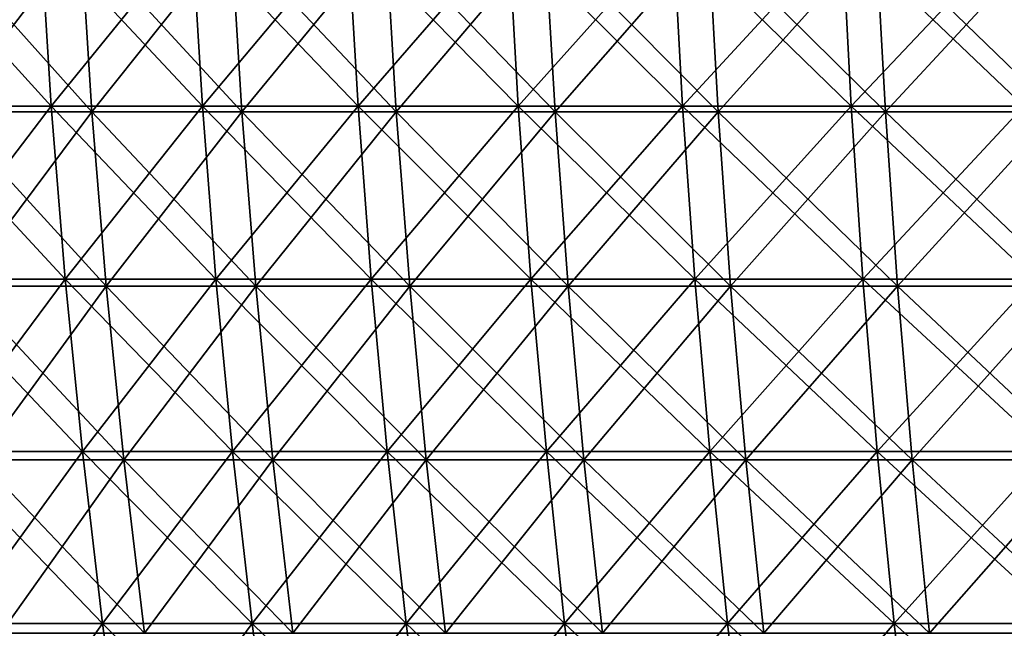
# Model space of a CAD drawing. Header units: millimetres. Extents: x -250 to 250, y 3898 to 4150.
# Tile 85 of 256: x -180 to -144, y 4106 to 4128. Entities that reach past the tile are written whole.
import ezdxf

# ---------------------------------------------------------------- set-up
doc = ezdxf.new("R2010")
doc.units = ezdxf.units.MM
doc.header["$LTSCALE"] = 5.599365
for name, color, linetype in [('2', 7, 'CONTINUOUS'), ('3', 7, 'CONTINUOUS'), ('4', 7, 'CONTINUOUS'), ('5', 7, 'CONTINUOUS')]:
    doc.layers.add(name, color=color, linetype=linetype)

msp = doc.modelspace()

# ---------------------------------------------------------------- linework, layer by layer
at = {"layer": '2', "color": 251, "linetype": 'Continuous', "true_color": 0x504f50}
for points in [[(-178.976, 4131.318, -173.547), (-183.834, 4125.107, -167.587), (-184.236, 4131.318, -167.953), (-178.976, 4131.318, -173.547)], [(-178.586, 4125.107, -173.169), (-183.834, 4125.107, -167.587), (-178.976, 4131.318, -173.547), (-178.586, 4125.107, -173.169)], [(-173.547, 4131.318, -178.976), (-178.586, 4125.107, -173.169), (-178.976, 4131.318, -173.547), (-173.547, 4131.318, -178.976)], [(-173.169, 4125.107, -178.586), (-178.586, 4125.107, -173.169), (-173.547, 4131.318, -178.976), (-173.169, 4125.107, -178.586)], [(-167.953, 4131.318, -184.236), (-173.169, 4125.107, -178.586), (-173.547, 4131.318, -178.976), (-167.953, 4131.318, -184.236)], [(-167.587, 4125.107, -183.834), (-173.169, 4125.107, -178.586), (-167.953, 4131.318, -184.236), (-167.587, 4125.107, -183.834)], [(-162.2, 4131.318, -189.32), (-167.587, 4125.107, -183.834), (-167.953, 4131.318, -184.236), (-162.2, 4131.318, -189.32)], [(-161.846, 4125.107, -188.908), (-167.587, 4125.107, -183.834), (-162.2, 4131.318, -189.32), (-161.846, 4125.107, -188.908)], [(-156.293, 4131.318, -194.226), (-161.846, 4125.107, -188.908), (-162.2, 4131.318, -189.32), (-156.293, 4131.318, -194.226)], [(-155.952, 4125.107, -193.802), (-161.846, 4125.107, -188.908), (-156.293, 4131.318, -194.226), (-155.952, 4125.107, -193.802)], [(-150.237, 4131.318, -198.946), (-155.952, 4125.107, -193.802), (-156.293, 4131.318, -194.226), (-150.237, 4131.318, -198.946)], [(-149.91, 4125.107, -198.513), (-155.952, 4125.107, -193.802), (-150.237, 4131.318, -198.946), (-149.91, 4125.107, -198.513)], [(-144.04, 4131.318, -203.479), (-149.91, 4125.107, -198.513), (-150.237, 4131.318, -198.946), (-144.04, 4131.318, -203.479)], [(-143.726, 4125.107, -203.035), (-149.91, 4125.107, -198.513), (-144.04, 4131.318, -203.479), (-143.726, 4125.107, -203.035)], [(-178.586, 4125.107, -173.169), (-183.318, 4118.911, -167.117), (-183.834, 4125.107, -167.587), (-178.586, 4125.107, -173.169)], [(-178.085, 4118.911, -172.683), (-183.318, 4118.911, -167.117), (-178.586, 4125.107, -173.169), (-178.085, 4118.911, -172.683)], [(-173.169, 4125.107, -178.586), (-178.085, 4118.911, -172.683), (-178.586, 4125.107, -173.169), (-173.169, 4125.107, -178.586)], [(-172.683, 4118.911, -178.085), (-178.085, 4118.911, -172.683), (-173.169, 4125.107, -178.586), (-172.683, 4118.911, -178.085)], [(-167.587, 4125.107, -183.834), (-172.683, 4118.911, -178.085), (-173.169, 4125.107, -178.586), (-167.587, 4125.107, -183.834)], [(-167.117, 4118.911, -183.318), (-172.683, 4118.911, -178.085), (-167.587, 4125.107, -183.834), (-167.117, 4118.911, -183.318)], [(-161.846, 4125.107, -188.908), (-167.117, 4118.911, -183.318), (-167.587, 4125.107, -183.834), (-161.846, 4125.107, -188.908)], [(-161.392, 4118.911, -188.378), (-167.117, 4118.911, -183.318), (-161.846, 4125.107, -188.908), (-161.392, 4118.911, -188.378)], [(-155.952, 4125.107, -193.802), (-161.392, 4118.911, -188.378), (-161.846, 4125.107, -188.908), (-155.952, 4125.107, -193.802)], [(-155.514, 4118.911, -193.258), (-161.392, 4118.911, -188.378), (-155.952, 4125.107, -193.802), (-155.514, 4118.911, -193.258)], [(-149.91, 4125.107, -198.513), (-155.514, 4118.911, -193.258), (-155.952, 4125.107, -193.802), (-149.91, 4125.107, -198.513)], [(-149.489, 4118.911, -197.956), (-155.514, 4118.911, -193.258), (-149.91, 4125.107, -198.513), (-149.489, 4118.911, -197.956)], [(-143.726, 4125.107, -203.035), (-149.489, 4118.911, -197.956), (-149.91, 4125.107, -198.513), (-143.726, 4125.107, -203.035)], [(-143.322, 4118.911, -202.465), (-149.489, 4118.911, -197.956), (-143.726, 4125.107, -203.035), (-143.322, 4118.911, -202.465)], [(-178.085, 4118.911, -172.683), (-182.688, 4112.734, -166.542), (-183.318, 4118.911, -167.117), (-178.085, 4118.911, -172.683)], [(-177.473, 4112.734, -172.089), (-182.688, 4112.734, -166.542), (-178.085, 4118.911, -172.683), (-177.473, 4112.734, -172.089)], [(-172.683, 4118.911, -178.085), (-177.473, 4112.734, -172.089), (-178.085, 4118.911, -172.683), (-172.683, 4118.911, -178.085)], [(-172.089, 4112.734, -177.473), (-177.473, 4112.734, -172.089), (-172.683, 4118.911, -178.085), (-172.089, 4112.734, -177.473)], [(-167.117, 4118.911, -183.318), (-172.089, 4112.734, -177.473), (-172.683, 4118.911, -178.085), (-167.117, 4118.911, -183.318)], [(-166.542, 4112.734, -182.688), (-172.089, 4112.734, -177.473), (-167.117, 4118.911, -183.318), (-166.542, 4112.734, -182.688)], [(-161.392, 4118.911, -188.378), (-166.542, 4112.734, -182.688), (-167.117, 4118.911, -183.318), (-161.392, 4118.911, -188.378)], [(-160.837, 4112.734, -187.73), (-166.542, 4112.734, -182.688), (-161.392, 4118.911, -188.378), (-160.837, 4112.734, -187.73)], [(-155.514, 4118.911, -193.258), (-160.837, 4112.734, -187.73), (-161.392, 4118.911, -188.378), (-155.514, 4118.911, -193.258)], [(-154.98, 4112.734, -192.594), (-160.837, 4112.734, -187.73), (-155.514, 4118.911, -193.258), (-154.98, 4112.734, -192.594)], [(-149.489, 4118.911, -197.956), (-154.98, 4112.734, -192.594), (-155.514, 4118.911, -193.258), (-149.489, 4118.911, -197.956)], [(-148.975, 4112.734, -197.275), (-154.98, 4112.734, -192.594), (-149.489, 4118.911, -197.956), (-148.975, 4112.734, -197.275)], [(-143.322, 4118.911, -202.465), (-148.975, 4112.734, -197.275), (-149.489, 4118.911, -197.956), (-143.322, 4118.911, -202.465)], [(-142.83, 4112.734, -201.77), (-148.975, 4112.734, -197.275), (-143.322, 4118.911, -202.465), (-142.83, 4112.734, -201.77)], [(-177.473, 4112.734, -172.089), (-181.945, 4106.581, -165.864), (-182.688, 4112.734, -166.542), (-177.473, 4112.734, -172.089)], [(-176.75, 4106.581, -171.389), (-181.945, 4106.581, -165.864), (-177.473, 4112.734, -172.089), (-176.75, 4106.581, -171.389)], [(-172.089, 4112.734, -177.473), (-176.75, 4106.581, -171.389), (-177.473, 4112.734, -172.089), (-172.089, 4112.734, -177.473)], [(-171.389, 4106.581, -176.75), (-176.75, 4106.581, -171.389), (-172.089, 4112.734, -177.473), (-171.389, 4106.581, -176.75)], [(-166.542, 4112.734, -182.688), (-171.389, 4106.581, -176.75), (-172.089, 4112.734, -177.473), (-166.542, 4112.734, -182.688)], [(-165.864, 4106.581, -181.945), (-171.389, 4106.581, -176.75), (-166.542, 4112.734, -182.688), (-165.864, 4106.581, -181.945)], [(-160.837, 4112.734, -187.73), (-165.864, 4106.581, -181.945), (-166.542, 4112.734, -182.688), (-160.837, 4112.734, -187.73)], [(-160.183, 4106.581, -186.966), (-165.864, 4106.581, -181.945), (-160.837, 4112.734, -187.73), (-160.183, 4106.581, -186.966)], [(-154.98, 4112.734, -192.594), (-160.183, 4106.581, -186.966), (-160.837, 4112.734, -187.73), (-154.98, 4112.734, -192.594)], [(-154.349, 4106.581, -191.81), (-160.183, 4106.581, -186.966), (-154.98, 4112.734, -192.594), (-154.349, 4106.581, -191.81)], [(-148.975, 4112.734, -197.275), (-154.349, 4106.581, -191.81), (-154.98, 4112.734, -192.594), (-148.975, 4112.734, -197.275)], [(-148.369, 4106.581, -196.472), (-154.349, 4106.581, -191.81), (-148.975, 4112.734, -197.275), (-148.369, 4106.581, -196.472)], [(-142.83, 4112.734, -201.77), (-148.369, 4106.581, -196.472), (-148.975, 4112.734, -197.275), (-142.83, 4112.734, -201.77)], [(-142.248, 4106.581, -200.948), (-148.369, 4106.581, -196.472), (-142.83, 4112.734, -201.77), (-142.248, 4106.581, -200.948)], [(-176.75, 4106.581, -171.389), (-181.088, 4100.455, -165.083), (-181.945, 4106.581, -165.864), (-176.75, 4106.581, -171.389)], [(-175.918, 4100.455, -170.582), (-181.088, 4100.455, -165.083), (-176.75, 4106.581, -171.389), (-175.918, 4100.455, -170.582)], [(-171.389, 4106.581, -176.75), (-175.918, 4100.455, -170.582), (-176.75, 4106.581, -171.389), (-171.389, 4106.581, -176.75)], [(-170.582, 4100.455, -175.918), (-175.918, 4100.455, -170.582), (-171.389, 4106.581, -176.75), (-170.582, 4100.455, -175.918)], [(-165.864, 4106.581, -181.945), (-170.582, 4100.455, -175.918), (-171.389, 4106.581, -176.75), (-165.864, 4106.581, -181.945)], [(-165.083, 4100.455, -181.088), (-170.582, 4100.455, -175.918), (-165.864, 4106.581, -181.945), (-165.083, 4100.455, -181.088)], [(-160.183, 4106.581, -186.966), (-165.083, 4100.455, -181.088), (-165.864, 4106.581, -181.945), (-160.183, 4106.581, -186.966)], [(-159.428, 4100.455, -186.086), (-165.083, 4100.455, -181.088), (-160.183, 4106.581, -186.966), (-159.428, 4100.455, -186.086)], [(-154.349, 4106.581, -191.81), (-159.428, 4100.455, -186.086), (-160.183, 4106.581, -186.966), (-154.349, 4106.581, -191.81)], [(-153.622, 4100.455, -190.907), (-159.428, 4100.455, -186.086), (-154.349, 4106.581, -191.81), (-153.622, 4100.455, -190.907)], [(-148.369, 4106.581, -196.472), (-153.622, 4100.455, -190.907), (-154.349, 4106.581, -191.81), (-148.369, 4106.581, -196.472)], [(-147.67, 4100.455, -195.547), (-153.622, 4100.455, -190.907), (-148.369, 4106.581, -196.472), (-147.67, 4100.455, -195.547)], [(-142.248, 4106.581, -200.948), (-147.67, 4100.455, -195.547), (-148.369, 4106.581, -196.472), (-142.248, 4106.581, -200.948)], [(-141.578, 4100.455, -200.002), (-147.67, 4100.455, -195.547), (-142.248, 4106.581, -200.948), (-141.578, 4100.455, -200.002)]]:
    msp.add_3dface(points, dxfattribs=at)
at = {"layer": '3', "color": 251, "linetype": 'Continuous', "true_color": 0x504f50}
for points in [[(-183.834, 4125.107, 167.587), (-178.586, 4125.107, 173.169), (-184.236, 4131.318, 167.953), (-183.834, 4125.107, 167.587)], [(-184.236, 4131.318, 167.953), (-178.586, 4125.107, 173.169), (-178.976, 4131.318, 173.547), (-184.236, 4131.318, 167.953)], [(-178.586, 4125.107, 173.169), (-173.169, 4125.107, 178.586), (-178.976, 4131.318, 173.547), (-178.586, 4125.107, 173.169)], [(-178.976, 4131.318, 173.547), (-173.169, 4125.107, 178.586), (-173.547, 4131.318, 178.976), (-178.976, 4131.318, 173.547)], [(-173.169, 4125.107, 178.586), (-167.587, 4125.107, 183.834), (-173.547, 4131.318, 178.976), (-173.169, 4125.107, 178.586)], [(-173.547, 4131.318, 178.976), (-167.587, 4125.107, 183.834), (-167.953, 4131.318, 184.236), (-173.547, 4131.318, 178.976)], [(-167.587, 4125.107, 183.834), (-161.846, 4125.107, 188.908), (-167.953, 4131.318, 184.236), (-167.587, 4125.107, 183.834)], [(-167.953, 4131.318, 184.236), (-161.846, 4125.107, 188.908), (-162.2, 4131.318, 189.32), (-167.953, 4131.318, 184.236)], [(-161.846, 4125.107, 188.908), (-155.952, 4125.107, 193.802), (-162.2, 4131.318, 189.32), (-161.846, 4125.107, 188.908)], [(-162.2, 4131.318, 189.32), (-155.952, 4125.107, 193.802), (-156.293, 4131.318, 194.226), (-162.2, 4131.318, 189.32)], [(-155.952, 4125.107, 193.802), (-149.91, 4125.107, 198.513), (-156.293, 4131.318, 194.226), (-155.952, 4125.107, 193.802)], [(-156.293, 4131.318, 194.226), (-149.91, 4125.107, 198.513), (-150.237, 4131.318, 198.946), (-156.293, 4131.318, 194.226)], [(-149.91, 4125.107, 198.513), (-143.726, 4125.107, 203.035), (-150.237, 4131.318, 198.946), (-149.91, 4125.107, 198.513)], [(-150.237, 4131.318, 198.946), (-143.726, 4125.107, 203.035), (-144.04, 4131.318, 203.479), (-150.237, 4131.318, 198.946)], [(-183.318, 4118.911, 167.117), (-178.085, 4118.911, 172.683), (-183.834, 4125.107, 167.587), (-183.318, 4118.911, 167.117)], [(-183.834, 4125.107, 167.587), (-178.085, 4118.911, 172.683), (-178.586, 4125.107, 173.169), (-183.834, 4125.107, 167.587)], [(-178.085, 4118.911, 172.683), (-172.683, 4118.911, 178.085), (-178.586, 4125.107, 173.169), (-178.085, 4118.911, 172.683)], [(-178.586, 4125.107, 173.169), (-172.683, 4118.911, 178.085), (-173.169, 4125.107, 178.586), (-178.586, 4125.107, 173.169)], [(-172.683, 4118.911, 178.085), (-167.117, 4118.911, 183.318), (-173.169, 4125.107, 178.586), (-172.683, 4118.911, 178.085)], [(-173.169, 4125.107, 178.586), (-167.117, 4118.911, 183.318), (-167.587, 4125.107, 183.834), (-173.169, 4125.107, 178.586)], [(-167.117, 4118.911, 183.318), (-161.392, 4118.911, 188.378), (-167.587, 4125.107, 183.834), (-167.117, 4118.911, 183.318)], [(-167.587, 4125.107, 183.834), (-161.392, 4118.911, 188.378), (-161.846, 4125.107, 188.908), (-167.587, 4125.107, 183.834)], [(-161.392, 4118.911, 188.378), (-155.514, 4118.911, 193.258), (-161.846, 4125.107, 188.908), (-161.392, 4118.911, 188.378)], [(-161.846, 4125.107, 188.908), (-155.514, 4118.911, 193.258), (-155.952, 4125.107, 193.802), (-161.846, 4125.107, 188.908)], [(-155.514, 4118.911, 193.258), (-149.489, 4118.911, 197.956), (-155.952, 4125.107, 193.802), (-155.514, 4118.911, 193.258)], [(-155.952, 4125.107, 193.802), (-149.489, 4118.911, 197.956), (-149.91, 4125.107, 198.513), (-155.952, 4125.107, 193.802)], [(-149.489, 4118.911, 197.956), (-143.322, 4118.911, 202.465), (-149.91, 4125.107, 198.513), (-149.489, 4118.911, 197.956)], [(-149.91, 4125.107, 198.513), (-143.322, 4118.911, 202.465), (-143.726, 4125.107, 203.035), (-149.91, 4125.107, 198.513)], [(-182.688, 4112.734, 166.542), (-177.473, 4112.734, 172.089), (-183.318, 4118.911, 167.117), (-182.688, 4112.734, 166.542)], [(-183.318, 4118.911, 167.117), (-177.473, 4112.734, 172.089), (-178.085, 4118.911, 172.683), (-183.318, 4118.911, 167.117)], [(-177.473, 4112.734, 172.089), (-172.089, 4112.734, 177.473), (-178.085, 4118.911, 172.683), (-177.473, 4112.734, 172.089)], [(-178.085, 4118.911, 172.683), (-172.089, 4112.734, 177.473), (-172.683, 4118.911, 178.085), (-178.085, 4118.911, 172.683)], [(-172.089, 4112.734, 177.473), (-166.542, 4112.734, 182.688), (-172.683, 4118.911, 178.085), (-172.089, 4112.734, 177.473)], [(-172.683, 4118.911, 178.085), (-166.542, 4112.734, 182.688), (-167.117, 4118.911, 183.318), (-172.683, 4118.911, 178.085)], [(-166.542, 4112.734, 182.688), (-160.837, 4112.734, 187.73), (-167.117, 4118.911, 183.318), (-166.542, 4112.734, 182.688)], [(-167.117, 4118.911, 183.318), (-160.837, 4112.734, 187.73), (-161.392, 4118.911, 188.378), (-167.117, 4118.911, 183.318)], [(-160.837, 4112.734, 187.73), (-154.98, 4112.734, 192.594), (-161.392, 4118.911, 188.378), (-160.837, 4112.734, 187.73)], [(-161.392, 4118.911, 188.378), (-154.98, 4112.734, 192.594), (-155.514, 4118.911, 193.258), (-161.392, 4118.911, 188.378)], [(-154.98, 4112.734, 192.594), (-148.975, 4112.734, 197.275), (-155.514, 4118.911, 193.258), (-154.98, 4112.734, 192.594)], [(-155.514, 4118.911, 193.258), (-148.975, 4112.734, 197.275), (-149.489, 4118.911, 197.956), (-155.514, 4118.911, 193.258)], [(-148.975, 4112.734, 197.275), (-142.83, 4112.734, 201.77), (-149.489, 4118.911, 197.956), (-148.975, 4112.734, 197.275)], [(-149.489, 4118.911, 197.956), (-142.83, 4112.734, 201.77), (-143.322, 4118.911, 202.465), (-149.489, 4118.911, 197.956)], [(-181.945, 4106.581, 165.864), (-176.75, 4106.581, 171.389), (-182.688, 4112.734, 166.542), (-181.945, 4106.581, 165.864)], [(-182.688, 4112.734, 166.542), (-176.75, 4106.581, 171.389), (-177.473, 4112.734, 172.089), (-182.688, 4112.734, 166.542)], [(-176.75, 4106.581, 171.389), (-171.389, 4106.581, 176.75), (-177.473, 4112.734, 172.089), (-176.75, 4106.581, 171.389)], [(-177.473, 4112.734, 172.089), (-171.389, 4106.581, 176.75), (-172.089, 4112.734, 177.473), (-177.473, 4112.734, 172.089)], [(-171.389, 4106.581, 176.75), (-165.864, 4106.581, 181.945), (-172.089, 4112.734, 177.473), (-171.389, 4106.581, 176.75)], [(-172.089, 4112.734, 177.473), (-165.864, 4106.581, 181.945), (-166.542, 4112.734, 182.688), (-172.089, 4112.734, 177.473)], [(-165.864, 4106.581, 181.945), (-160.183, 4106.581, 186.966), (-166.542, 4112.734, 182.688), (-165.864, 4106.581, 181.945)], [(-166.542, 4112.734, 182.688), (-160.183, 4106.581, 186.966), (-160.837, 4112.734, 187.73), (-166.542, 4112.734, 182.688)], [(-160.183, 4106.581, 186.966), (-154.349, 4106.581, 191.81), (-160.837, 4112.734, 187.73), (-160.183, 4106.581, 186.966)], [(-160.837, 4112.734, 187.73), (-154.349, 4106.581, 191.81), (-154.98, 4112.734, 192.594), (-160.837, 4112.734, 187.73)], [(-154.349, 4106.581, 191.81), (-148.369, 4106.581, 196.472), (-154.98, 4112.734, 192.594), (-154.349, 4106.581, 191.81)], [(-154.98, 4112.734, 192.594), (-148.369, 4106.581, 196.472), (-148.975, 4112.734, 197.275), (-154.98, 4112.734, 192.594)], [(-148.369, 4106.581, 196.472), (-142.248, 4106.581, 200.948), (-148.975, 4112.734, 197.275), (-148.369, 4106.581, 196.472)], [(-148.975, 4112.734, 197.275), (-142.248, 4106.581, 200.948), (-142.83, 4112.734, 201.77), (-148.975, 4112.734, 197.275)], [(-181.088, 4100.455, 165.083), (-175.918, 4100.455, 170.582), (-181.945, 4106.581, 165.864), (-181.088, 4100.455, 165.083)], [(-181.945, 4106.581, 165.864), (-175.918, 4100.455, 170.582), (-176.75, 4106.581, 171.389), (-181.945, 4106.581, 165.864)], [(-175.918, 4100.455, 170.582), (-170.582, 4100.455, 175.918), (-176.75, 4106.581, 171.389), (-175.918, 4100.455, 170.582)], [(-176.75, 4106.581, 171.389), (-170.582, 4100.455, 175.918), (-171.389, 4106.581, 176.75), (-176.75, 4106.581, 171.389)], [(-170.582, 4100.455, 175.918), (-165.083, 4100.455, 181.088), (-171.389, 4106.581, 176.75), (-170.582, 4100.455, 175.918)], [(-171.389, 4106.581, 176.75), (-165.083, 4100.455, 181.088), (-165.864, 4106.581, 181.945), (-171.389, 4106.581, 176.75)], [(-165.083, 4100.455, 181.088), (-159.428, 4100.455, 186.086), (-165.864, 4106.581, 181.945), (-165.083, 4100.455, 181.088)], [(-165.864, 4106.581, 181.945), (-159.428, 4100.455, 186.086), (-160.183, 4106.581, 186.966), (-165.864, 4106.581, 181.945)], [(-159.428, 4100.455, 186.086), (-153.622, 4100.455, 190.907), (-160.183, 4106.581, 186.966), (-159.428, 4100.455, 186.086)], [(-160.183, 4106.581, 186.966), (-153.622, 4100.455, 190.907), (-154.349, 4106.581, 191.81), (-160.183, 4106.581, 186.966)], [(-153.622, 4100.455, 190.907), (-147.67, 4100.455, 195.547), (-154.349, 4106.581, 191.81), (-153.622, 4100.455, 190.907)], [(-154.349, 4106.581, 191.81), (-147.67, 4100.455, 195.547), (-148.369, 4106.581, 196.472), (-154.349, 4106.581, 191.81)], [(-147.67, 4100.455, 195.547), (-141.578, 4100.455, 200.002), (-148.369, 4106.581, 196.472), (-147.67, 4100.455, 195.547)], [(-148.369, 4106.581, 196.472), (-141.578, 4100.455, 200.002), (-142.248, 4106.581, 200.948), (-148.369, 4106.581, 196.472)]]:
    msp.add_3dface(points, dxfattribs=at)
at = {"layer": '4', "color": 155, "linetype": 'Continuous', "true_color": 0x4a708c}
for points in [[(-177.528, 4131.167, 172.143), (-182.334, 4124.906, 166.219), (-182.745, 4131.167, 166.594), (-177.528, 4131.167, 172.143)], [(-177.128, 4124.906, 171.755), (-182.334, 4124.906, 166.219), (-177.528, 4131.167, 172.143), (-177.128, 4124.906, 171.755)], [(-172.143, 4131.167, 177.528), (-177.128, 4124.906, 171.755), (-177.528, 4131.167, 172.143), (-172.143, 4131.167, 177.528)], [(-171.755, 4124.906, 177.128), (-177.128, 4124.906, 171.755), (-172.143, 4131.167, 177.528), (-171.755, 4124.906, 177.128)], [(-166.594, 4131.167, 182.745), (-171.755, 4124.906, 177.128), (-172.143, 4131.167, 177.528), (-166.594, 4131.167, 182.745)], [(-166.219, 4124.906, 182.334), (-171.755, 4124.906, 177.128), (-166.594, 4131.167, 182.745), (-166.219, 4124.906, 182.334)], [(-160.887, 4131.167, 187.789), (-166.219, 4124.906, 182.334), (-166.594, 4131.167, 182.745), (-160.887, 4131.167, 187.789)], [(-160.525, 4124.906, 187.366), (-166.219, 4124.906, 182.334), (-160.887, 4131.167, 187.789), (-160.525, 4124.906, 187.366)], [(-155.028, 4131.167, 192.654), (-160.525, 4124.906, 187.366), (-160.887, 4131.167, 187.789), (-155.028, 4131.167, 192.654)], [(-154.679, 4124.906, 192.22), (-160.525, 4124.906, 187.366), (-155.028, 4131.167, 192.654), (-154.679, 4124.906, 192.22)], [(-149.022, 4131.167, 197.337), (-154.679, 4124.906, 192.22), (-155.028, 4131.167, 192.654), (-149.022, 4131.167, 197.337)], [(-148.686, 4124.906, 196.892), (-154.679, 4124.906, 192.22), (-149.022, 4131.167, 197.337), (-148.686, 4124.906, 196.892)], [(-142.874, 4131.167, 201.832), (-148.686, 4124.906, 196.892), (-149.022, 4131.167, 197.337), (-142.874, 4131.167, 201.832)], [(-142.552, 4124.906, 201.378), (-148.686, 4124.906, 196.892), (-142.874, 4131.167, 201.832), (-142.552, 4124.906, 201.378)], [(-177.128, 4124.906, 171.755), (-181.805, 4118.661, 165.737), (-182.334, 4124.906, 166.219), (-177.128, 4124.906, 171.755)], [(-176.615, 4118.661, 171.257), (-181.805, 4118.661, 165.737), (-177.128, 4124.906, 171.755), (-176.615, 4118.661, 171.257)], [(-171.755, 4124.906, 177.128), (-176.615, 4118.661, 171.257), (-177.128, 4124.906, 171.755), (-171.755, 4124.906, 177.128)], [(-171.257, 4118.661, 176.615), (-176.615, 4118.661, 171.257), (-171.755, 4124.906, 177.128), (-171.257, 4118.661, 176.615)], [(-166.219, 4124.906, 182.334), (-171.257, 4118.661, 176.615), (-171.755, 4124.906, 177.128), (-166.219, 4124.906, 182.334)], [(-165.737, 4118.661, 181.805), (-171.257, 4118.661, 176.615), (-166.219, 4124.906, 182.334), (-165.737, 4118.661, 181.805)], [(-160.525, 4124.906, 187.366), (-165.737, 4118.661, 181.805), (-166.219, 4124.906, 182.334), (-160.525, 4124.906, 187.366)], [(-160.06, 4118.661, 186.823), (-165.737, 4118.661, 181.805), (-160.525, 4124.906, 187.366), (-160.06, 4118.661, 186.823)], [(-154.679, 4124.906, 192.22), (-160.06, 4118.661, 186.823), (-160.525, 4124.906, 187.366), (-154.679, 4124.906, 192.22)], [(-154.231, 4118.661, 191.663), (-160.06, 4118.661, 186.823), (-154.679, 4124.906, 192.22), (-154.231, 4118.661, 191.663)], [(-148.686, 4124.906, 196.892), (-154.231, 4118.661, 191.663), (-154.679, 4124.906, 192.22), (-148.686, 4124.906, 196.892)], [(-148.255, 4118.661, 196.322), (-154.231, 4118.661, 191.663), (-148.686, 4124.906, 196.892), (-148.255, 4118.661, 196.322)], [(-142.552, 4124.906, 201.378), (-148.255, 4118.661, 196.322), (-148.686, 4124.906, 196.892), (-142.552, 4124.906, 201.378)], [(-142.139, 4118.661, 200.794), (-148.255, 4118.661, 196.322), (-142.552, 4124.906, 201.378), (-142.139, 4118.661, 200.794)], [(-176.615, 4118.661, 171.257), (-181.16, 4112.436, 165.149), (-181.805, 4118.661, 165.737), (-176.615, 4118.661, 171.257)], [(-175.988, 4112.436, 170.649), (-181.16, 4112.436, 165.149), (-176.615, 4118.661, 171.257), (-175.988, 4112.436, 170.649)], [(-171.257, 4118.661, 176.615), (-175.988, 4112.436, 170.649), (-176.615, 4118.661, 171.257), (-171.257, 4118.661, 176.615)], [(-170.649, 4112.436, 175.988), (-175.988, 4112.436, 170.649), (-171.257, 4118.661, 176.615), (-170.649, 4112.436, 175.988)], [(-165.737, 4118.661, 181.805), (-170.649, 4112.436, 175.988), (-171.257, 4118.661, 176.615), (-165.737, 4118.661, 181.805)], [(-165.149, 4112.436, 181.16), (-170.649, 4112.436, 175.988), (-165.737, 4118.661, 181.805), (-165.149, 4112.436, 181.16)], [(-160.06, 4118.661, 186.823), (-165.149, 4112.436, 181.16), (-165.737, 4118.661, 181.805), (-160.06, 4118.661, 186.823)], [(-159.492, 4112.436, 186.159), (-165.149, 4112.436, 181.16), (-160.06, 4118.661, 186.823), (-159.492, 4112.436, 186.159)], [(-154.231, 4118.661, 191.663), (-159.492, 4112.436, 186.159), (-160.06, 4118.661, 186.823), (-154.231, 4118.661, 191.663)], [(-153.683, 4112.436, 190.983), (-159.492, 4112.436, 186.159), (-154.231, 4118.661, 191.663), (-153.683, 4112.436, 190.983)], [(-148.255, 4118.661, 196.322), (-153.683, 4112.436, 190.983), (-154.231, 4118.661, 191.663), (-148.255, 4118.661, 196.322)], [(-147.729, 4112.436, 195.625), (-153.683, 4112.436, 190.983), (-148.255, 4118.661, 196.322), (-147.729, 4112.436, 195.625)], [(-142.139, 4118.661, 200.794), (-147.729, 4112.436, 195.625), (-148.255, 4118.661, 196.322), (-142.139, 4118.661, 200.794)], [(-141.635, 4112.436, 200.081), (-147.729, 4112.436, 195.625), (-142.139, 4118.661, 200.794), (-141.635, 4112.436, 200.081)], [(-175.988, 4112.436, 170.649), (-180.398, 4106.235, 164.454), (-181.16, 4112.436, 165.149), (-175.988, 4112.436, 170.649)], [(-175.248, 4106.235, 169.932), (-180.398, 4106.235, 164.454), (-175.988, 4112.436, 170.649), (-175.248, 4106.235, 169.932)], [(-170.649, 4112.436, 175.988), (-175.248, 4106.235, 169.932), (-175.988, 4112.436, 170.649), (-170.649, 4112.436, 175.988)], [(-169.932, 4106.235, 175.248), (-175.248, 4106.235, 169.932), (-170.649, 4112.436, 175.988), (-169.932, 4106.235, 175.248)], [(-165.149, 4112.436, 181.16), (-169.932, 4106.235, 175.248), (-170.649, 4112.436, 175.988), (-165.149, 4112.436, 181.16)], [(-164.454, 4106.235, 180.398), (-169.932, 4106.235, 175.248), (-165.149, 4112.436, 181.16), (-164.454, 4106.235, 180.398)], [(-159.492, 4112.436, 186.159), (-164.454, 4106.235, 180.398), (-165.149, 4112.436, 181.16), (-159.492, 4112.436, 186.159)], [(-158.821, 4106.235, 185.377), (-164.454, 4106.235, 180.398), (-159.492, 4112.436, 186.159), (-158.821, 4106.235, 185.377)], [(-153.683, 4112.436, 190.983), (-158.821, 4106.235, 185.377), (-159.492, 4112.436, 186.159), (-153.683, 4112.436, 190.983)], [(-153.037, 4106.235, 190.18), (-158.821, 4106.235, 185.377), (-153.683, 4112.436, 190.983), (-153.037, 4106.235, 190.18)], [(-147.729, 4112.436, 195.625), (-153.037, 4106.235, 190.18), (-153.683, 4112.436, 190.983), (-147.729, 4112.436, 195.625)], [(-147.108, 4106.235, 194.802), (-153.037, 4106.235, 190.18), (-147.729, 4112.436, 195.625), (-147.108, 4106.235, 194.802)], [(-141.635, 4112.436, 200.081), (-147.108, 4106.235, 194.802), (-147.729, 4112.436, 195.625), (-141.635, 4112.436, 200.081)], [(-141.039, 4106.235, 199.24), (-147.108, 4106.235, 194.802), (-141.635, 4112.436, 200.081), (-141.039, 4106.235, 199.24)]]:
    msp.add_3dface(points, dxfattribs=at)
at = {"layer": '5', "color": 155, "linetype": 'Continuous', "true_color": 0x4a708c}
for points in [[(-182.334, 4124.906, -166.219), (-177.128, 4124.906, -171.755), (-182.745, 4131.167, -166.594), (-182.334, 4124.906, -166.219)], [(-182.745, 4131.167, -166.594), (-177.128, 4124.906, -171.755), (-177.528, 4131.167, -172.143), (-182.745, 4131.167, -166.594)], [(-177.128, 4124.906, -171.755), (-171.755, 4124.906, -177.128), (-177.528, 4131.167, -172.143), (-177.128, 4124.906, -171.755)], [(-177.528, 4131.167, -172.143), (-171.755, 4124.906, -177.128), (-172.143, 4131.167, -177.528), (-177.528, 4131.167, -172.143)], [(-171.755, 4124.906, -177.128), (-166.219, 4124.906, -182.334), (-172.143, 4131.167, -177.528), (-171.755, 4124.906, -177.128)], [(-172.143, 4131.167, -177.528), (-166.219, 4124.906, -182.334), (-166.594, 4131.167, -182.745), (-172.143, 4131.167, -177.528)], [(-166.219, 4124.906, -182.334), (-160.525, 4124.906, -187.366), (-166.594, 4131.167, -182.745), (-166.219, 4124.906, -182.334)], [(-166.594, 4131.167, -182.745), (-160.525, 4124.906, -187.366), (-160.887, 4131.167, -187.789), (-166.594, 4131.167, -182.745)], [(-160.525, 4124.906, -187.366), (-154.679, 4124.906, -192.22), (-160.887, 4131.167, -187.789), (-160.525, 4124.906, -187.366)], [(-160.887, 4131.167, -187.789), (-154.679, 4124.906, -192.22), (-155.028, 4131.167, -192.654), (-160.887, 4131.167, -187.789)], [(-154.679, 4124.906, -192.22), (-148.686, 4124.906, -196.892), (-155.028, 4131.167, -192.654), (-154.679, 4124.906, -192.22)], [(-155.028, 4131.167, -192.654), (-148.686, 4124.906, -196.892), (-149.022, 4131.167, -197.337), (-155.028, 4131.167, -192.654)], [(-148.686, 4124.906, -196.892), (-142.552, 4124.906, -201.378), (-149.022, 4131.167, -197.337), (-148.686, 4124.906, -196.892)], [(-149.022, 4131.167, -197.337), (-142.552, 4124.906, -201.378), (-142.874, 4131.167, -201.832), (-149.022, 4131.167, -197.337)], [(-181.805, 4118.661, -165.737), (-176.615, 4118.661, -171.257), (-182.334, 4124.906, -166.219), (-181.805, 4118.661, -165.737)], [(-182.334, 4124.906, -166.219), (-176.615, 4118.661, -171.257), (-177.128, 4124.906, -171.755), (-182.334, 4124.906, -166.219)], [(-176.615, 4118.661, -171.257), (-171.257, 4118.661, -176.615), (-177.128, 4124.906, -171.755), (-176.615, 4118.661, -171.257)], [(-177.128, 4124.906, -171.755), (-171.257, 4118.661, -176.615), (-171.755, 4124.906, -177.128), (-177.128, 4124.906, -171.755)], [(-171.257, 4118.661, -176.615), (-165.737, 4118.661, -181.805), (-171.755, 4124.906, -177.128), (-171.257, 4118.661, -176.615)], [(-171.755, 4124.906, -177.128), (-165.737, 4118.661, -181.805), (-166.219, 4124.906, -182.334), (-171.755, 4124.906, -177.128)], [(-165.737, 4118.661, -181.805), (-160.06, 4118.661, -186.823), (-166.219, 4124.906, -182.334), (-165.737, 4118.661, -181.805)], [(-166.219, 4124.906, -182.334), (-160.06, 4118.661, -186.823), (-160.525, 4124.906, -187.366), (-166.219, 4124.906, -182.334)], [(-160.06, 4118.661, -186.823), (-154.231, 4118.661, -191.663), (-160.525, 4124.906, -187.366), (-160.06, 4118.661, -186.823)], [(-160.525, 4124.906, -187.366), (-154.231, 4118.661, -191.663), (-154.679, 4124.906, -192.22), (-160.525, 4124.906, -187.366)], [(-154.231, 4118.661, -191.663), (-148.255, 4118.661, -196.322), (-154.679, 4124.906, -192.22), (-154.231, 4118.661, -191.663)], [(-154.679, 4124.906, -192.22), (-148.255, 4118.661, -196.322), (-148.686, 4124.906, -196.892), (-154.679, 4124.906, -192.22)], [(-148.255, 4118.661, -196.322), (-142.139, 4118.661, -200.794), (-148.686, 4124.906, -196.892), (-148.255, 4118.661, -196.322)], [(-148.686, 4124.906, -196.892), (-142.139, 4118.661, -200.794), (-142.552, 4124.906, -201.378), (-148.686, 4124.906, -196.892)], [(-181.16, 4112.436, -165.149), (-175.988, 4112.436, -170.649), (-181.805, 4118.661, -165.737), (-181.16, 4112.436, -165.149)], [(-181.805, 4118.661, -165.737), (-175.988, 4112.436, -170.649), (-176.615, 4118.661, -171.257), (-181.805, 4118.661, -165.737)], [(-175.988, 4112.436, -170.649), (-170.649, 4112.436, -175.988), (-176.615, 4118.661, -171.257), (-175.988, 4112.436, -170.649)], [(-176.615, 4118.661, -171.257), (-170.649, 4112.436, -175.988), (-171.257, 4118.661, -176.615), (-176.615, 4118.661, -171.257)], [(-170.649, 4112.436, -175.988), (-165.149, 4112.436, -181.16), (-171.257, 4118.661, -176.615), (-170.649, 4112.436, -175.988)], [(-171.257, 4118.661, -176.615), (-165.149, 4112.436, -181.16), (-165.737, 4118.661, -181.805), (-171.257, 4118.661, -176.615)], [(-165.149, 4112.436, -181.16), (-159.492, 4112.436, -186.159), (-165.737, 4118.661, -181.805), (-165.149, 4112.436, -181.16)], [(-165.737, 4118.661, -181.805), (-159.492, 4112.436, -186.159), (-160.06, 4118.661, -186.823), (-165.737, 4118.661, -181.805)], [(-159.492, 4112.436, -186.159), (-153.683, 4112.436, -190.983), (-160.06, 4118.661, -186.823), (-159.492, 4112.436, -186.159)], [(-160.06, 4118.661, -186.823), (-153.683, 4112.436, -190.983), (-154.231, 4118.661, -191.663), (-160.06, 4118.661, -186.823)], [(-153.683, 4112.436, -190.983), (-147.729, 4112.436, -195.625), (-154.231, 4118.661, -191.663), (-153.683, 4112.436, -190.983)], [(-154.231, 4118.661, -191.663), (-147.729, 4112.436, -195.625), (-148.255, 4118.661, -196.322), (-154.231, 4118.661, -191.663)], [(-147.729, 4112.436, -195.625), (-141.635, 4112.436, -200.081), (-148.255, 4118.661, -196.322), (-147.729, 4112.436, -195.625)], [(-148.255, 4118.661, -196.322), (-141.635, 4112.436, -200.081), (-142.139, 4118.661, -200.794), (-148.255, 4118.661, -196.322)], [(-180.398, 4106.235, -164.454), (-175.248, 4106.235, -169.932), (-181.16, 4112.436, -165.149), (-180.398, 4106.235, -164.454)], [(-181.16, 4112.436, -165.149), (-175.248, 4106.235, -169.932), (-175.988, 4112.436, -170.649), (-181.16, 4112.436, -165.149)], [(-175.248, 4106.235, -169.932), (-169.932, 4106.235, -175.248), (-175.988, 4112.436, -170.649), (-175.248, 4106.235, -169.932)], [(-175.988, 4112.436, -170.649), (-169.932, 4106.235, -175.248), (-170.649, 4112.436, -175.988), (-175.988, 4112.436, -170.649)], [(-169.932, 4106.235, -175.248), (-164.454, 4106.235, -180.398), (-170.649, 4112.436, -175.988), (-169.932, 4106.235, -175.248)], [(-170.649, 4112.436, -175.988), (-164.454, 4106.235, -180.398), (-165.149, 4112.436, -181.16), (-170.649, 4112.436, -175.988)], [(-164.454, 4106.235, -180.398), (-158.821, 4106.235, -185.377), (-165.149, 4112.436, -181.16), (-164.454, 4106.235, -180.398)], [(-165.149, 4112.436, -181.16), (-158.821, 4106.235, -185.377), (-159.492, 4112.436, -186.159), (-165.149, 4112.436, -181.16)], [(-158.821, 4106.235, -185.377), (-153.037, 4106.235, -190.18), (-159.492, 4112.436, -186.159), (-158.821, 4106.235, -185.377)], [(-159.492, 4112.436, -186.159), (-153.037, 4106.235, -190.18), (-153.683, 4112.436, -190.983), (-159.492, 4112.436, -186.159)], [(-153.037, 4106.235, -190.18), (-147.108, 4106.235, -194.802), (-153.683, 4112.436, -190.983), (-153.037, 4106.235, -190.18)], [(-153.683, 4112.436, -190.983), (-147.108, 4106.235, -194.802), (-147.729, 4112.436, -195.625), (-153.683, 4112.436, -190.983)], [(-147.108, 4106.235, -194.802), (-141.039, 4106.235, -199.24), (-147.729, 4112.436, -195.625), (-147.108, 4106.235, -194.802)], [(-147.729, 4112.436, -195.625), (-141.039, 4106.235, -199.24), (-141.635, 4112.436, -200.081), (-147.729, 4112.436, -195.625)]]:
    msp.add_3dface(points, dxfattribs=at)

doc.saveas('drawing.dxf')
